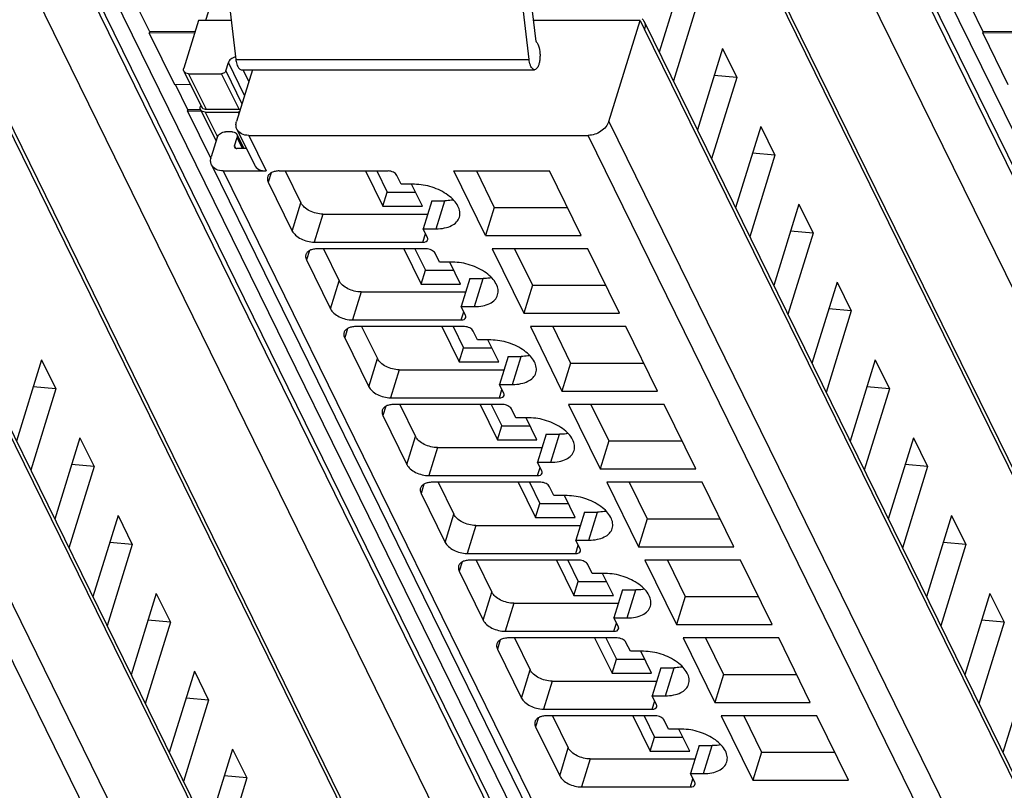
# Model space of a CAD drawing. Header units: millimetres. Extents: x 0 to 841, y 0 to 594.
# Tile 53 of 237: x 332 to 360, y 55 to 77. Entities that reach past the tile are written whole.
import ezdxf

# ---------------------------------------------------------------- set-up
doc = ezdxf.new("R2010")
doc.units = ezdxf.units.MM
doc.header["$LTSCALE"] = 46.255
doc.layers.get('0').update_dxf_attribs({"linetype": 'CONTINUOUS'})

msp = doc.modelspace()

# ---------------------------------------------------------------- linework, layer by layer
at = {"color": 9, "linetype": 'CONTINUOUS'}
for p, q in [((355.44946, 33.68029), (328.6777, 88.23541)), ((378.7523, 33.68029), (351.98054, 88.23541)), ((354.28841, 32.90348), (327.51662, 87.45865)), ((329.68447, 87.45865), (356.45626, 32.90348)), ((377.59125, 32.90348), (350.81947, 87.45865)), ((352.98732, 87.45865), (379.7591, 32.90348)), ((349.40741, 37.61283), (327.62742, 81.99579)), ((372.71025, 37.61283), (350.93026, 81.99579)), ((348.23159, 31.51324), (326.14656, 76.5178)), ((371.53443, 31.51324), (349.4494, 76.5178)), ((338.26916, 74.66228), (337.81703, 75.58362)), ((338.02632, 75.6697), (346.22376, 75.6697)), ((336.70703, 75.27029), (337.1951, 74.27572)), ((338.11616, 74.27572), (337.6281, 75.27029)), ((337.74441, 75.34863), (338.19654, 74.42728)), ((338.22462, 75.38375), (338.38875, 75.04928)), ((337.17089, 74.19739), (337.51069, 73.50495)), ((338.11254, 74.15545), (338.09196, 74.19739)), ((325.15068, 73.93864), (347.47975, 28.43679)), ((348.45353, 73.93864), (370.78259, 28.43679)), ((346.89818, 28.04512), (324.56912, 73.54697)), ((338.21207, 73.17906), (338.05831, 73.49239)), ((338.38503, 73.54697), (338.8731, 72.5524)), ((370.20103, 28.04512), (347.87196, 73.54697)), ((337.98569, 73.25739), (338.02128, 73.18486)), ((337.67572, 72.5524), (359.02865, 29.0397)), ((339.01355, 72.5006), (338.93352, 72.24159)), ((339.60461, 70.87405), (339.84667, 71.65738)), ((343.62677, 70.93621), (343.86884, 71.71954)), ((340.45973, 71.34657), (340.21766, 70.56325)), ((343.25716, 70.56325), (343.32834, 70.79358)), ((340.0812, 70.32496), (340.00116, 70.06596)), ((340.67226, 68.69842), (340.91432, 69.48174)), ((344.69442, 68.76058), (344.93649, 69.5439)), ((341.52737, 69.17094), (341.28531, 68.38761)), ((344.32481, 68.38761), (344.39599, 68.61795)), ((341.14885, 68.14933), (341.06881, 67.89032)), ((341.7399, 66.52278), (341.98197, 67.30611)), ((345.76207, 66.58494), (346.00413, 67.36827)), ((342.59502, 66.9953), (342.35295, 66.21198)), ((345.39245, 66.21198), (345.46363, 66.44231)), ((342.21649, 65.97369), (342.13646, 65.71469)), ((342.80755, 64.34715), (343.04961, 65.13047)), ((346.82971, 64.40931), (347.07178, 65.19263)), ((343.66267, 64.81967), (343.4206, 64.03634)), ((346.4601, 64.03634), (346.53128, 64.26668)), ((343.28414, 63.79806), (343.2041, 63.53905)), ((343.87519, 62.17151), (344.11726, 62.95484)), ((347.89736, 62.23367), (348.13943, 63.017)), ((344.73031, 62.64403), (344.48825, 61.86071)), ((347.52775, 61.86071), (347.59893, 62.09104)), ((344.35179, 61.62242), (344.27175, 61.36342)), ((348.96501, 60.05804), (349.20707, 60.84137)), ((344.94284, 59.99588), (345.18491, 60.7792)), ((345.79796, 60.4684), (345.55589, 59.68507)), ((348.59539, 59.68507), (348.66657, 59.91541)), ((345.41943, 59.44679), (345.3394, 59.18778)), ((350.03265, 57.8824), (350.27472, 58.66573)), ((346.01049, 57.82024), (346.25255, 58.60357)), ((346.86561, 58.29276), (346.62354, 57.50944)), ((349.66304, 57.50944), (349.73422, 57.73977)), ((346.48708, 57.27115), (346.40704, 57.01215)), ((347.07813, 55.64461), (347.3202, 56.42793)), ((351.1003, 55.70677), (351.34236, 56.4901)), ((347.93325, 56.11713), (347.69119, 55.3338)), ((350.73069, 55.3338), (350.80187, 55.56414))]:
    msp.add_line(p, q, dxfattribs=at)
at = {"color": 7, "linetype": 'CONTINUOUS'}
for p, q in [((329.02881, 87.80143), (355.80059, 33.24627)), ((352.33165, 87.80143), (379.10344, 33.24627)), ((327.61576, 82.21606), (349.39574, 37.8331)), ((350.9186, 82.21606), (372.69859, 37.8331)), ((337.60063, 79.34447), (338.02632, 75.6697)), ((346.22376, 75.6697), (345.79808, 79.34447)), ((346.10028, 78.84006), (346.40925, 76.17281)), ((337.70426, 78.44993), (337.1816, 76.75861)), ((350.56214, 78.15015), (349.85918, 75.87535)), ((350.9587, 77.34206), (350.25573, 75.06725)), ((335.61766, 76.44051), (335.27073, 77.14748)), ((358.92051, 76.44051), (358.57358, 77.14748)), ((326.13513, 76.73367), (348.22016, 31.72911)), ((336.98275, 76.75861), (336.57124, 75.42696)), ((337.90018, 76.75861), (336.98275, 76.75861)), ((349.32497, 76.75861), (346.34139, 76.75861)), ((348.45353, 73.93864), (349.32497, 76.75861)), ((349.32497, 76.75861), (349.44698, 76.50997)), ((349.43797, 76.73367), (371.523, 31.72911)), ((349.44698, 76.50997), (349.4494, 76.5178)), ((335.60543, 76.40132), (335.61754, 76.44048)), ((336.87524, 76.41072), (335.60543, 76.40132)), ((335.60543, 76.40132), (336.30703, 74.97161)), ((336.88734, 76.44989), (335.61757, 76.44048)), ((358.90828, 76.40132), (358.92038, 76.44048)), ((360.17808, 76.41072), (358.90828, 76.40132)), ((358.90828, 76.40132), (359.60987, 74.97161)), ((360.19019, 76.44989), (358.92041, 76.44048)), ((351.62979, 75.97452), (350.92682, 73.69971)), ((351.62979, 75.97452), (352.02634, 75.16642)), ((337.74441, 75.34863), (337.81703, 75.58362)), ((336.5759, 75.33885), (337.06397, 74.34427)), ((336.70703, 75.27029), (337.6281, 75.27029)), ((338.49211, 75.38375), (338.04554, 73.93864)), ((338.17562, 75.38375), (346.37306, 75.38375)), ((352.02634, 75.16642), (351.32338, 72.89162)), ((352.02634, 75.16642), (351.39719, 75.22182)), ((336.30703, 74.97161), (336.75449, 74.97493)), ((336.68531, 74.26487), (336.33838, 74.97185)), ((337.0444, 74.38415), (337.0351, 74.35405)), ((336.67308, 74.22568), (336.68518, 74.26485)), ((337.05812, 74.22853), (336.67308, 74.22568)), ((336.67308, 74.22568), (337.3254, 72.8964)), ((337.03981, 74.26747), (336.68522, 74.26485)), ((337.03976, 74.26594), (337.47232, 73.38447)), ((337.17089, 74.19739), (338.09196, 74.19739)), ((337.1951, 74.27572), (338.11616, 74.27572)), ((352.69744, 73.79888), (351.99447, 71.52408)), ((352.69744, 73.79888), (353.09399, 72.99079)), ((337.50567, 73.49239), (337.33622, 72.94406)), ((337.92251, 73.64906), (337.7383, 73.64906)), ((337.98569, 73.25739), (338.05831, 73.49239)), ((338.05364, 73.5805), (338.25064, 73.17906)), ((338.0572, 73.71837), (338.54527, 72.72379)), ((338.38503, 73.54697), (347.87196, 73.54697)), ((338.32186, 73.17906), (338.05359, 73.17906)), ((353.09399, 72.99079), (352.39102, 70.71598)), ((353.09399, 72.99079), (352.46484, 73.04619)), ((337.34789, 72.72379), (358.70082, 29.21109)), ((337.67572, 72.5524), (338.8731, 72.5524)), ((339.24153, 72.5524), (342.28103, 72.5524)), ((339.40746, 72.5524), (339.84667, 71.65738)), ((341.65053, 72.5524), (342.1355, 71.56414)), ((341.96376, 72.5524), (342.25653, 71.9558)), ((342.64826, 72.17943), (342.52625, 72.42808)), ((345.00777, 70.74973), (344.12315, 72.5524)), ((344.12315, 72.5524), (346.79423, 72.5524)), ((344.74962, 72.5524), (345.24984, 71.53306)), ((347.67885, 70.74973), (346.79423, 72.5524)), ((338.93352, 72.24159), (339.60461, 70.87405)), ((343.01669, 72.17943), (342.64826, 72.17943)), ((343.24077, 71.56414), (342.93883, 72.17943)), ((342.1355, 71.56414), (342.25653, 71.9558)), ((342.25653, 71.9558), (343.04857, 71.9558)), ((342.1355, 71.56414), (343.24077, 71.56414)), ((343.50041, 71.71954), (343.25835, 70.93621)), ((343.50041, 71.71954), (343.86884, 71.71954)), ((353.76508, 71.62325), (353.06212, 69.34844)), ((353.76508, 71.62325), (354.16164, 70.81515)), ((340.45973, 71.34657), (343.38516, 71.34657)), ((345.24984, 71.53306), (345.00777, 70.74973)), ((345.24984, 71.53306), (347.29445, 71.53306)), ((343.38037, 70.68757), (343.25835, 70.93621)), ((343.25835, 70.93621), (343.62677, 70.93621)), ((345.00777, 70.74973), (347.67885, 70.74973)), ((354.16164, 70.81515), (353.45867, 68.54035)), ((354.16164, 70.81515), (353.53248, 70.87055)), ((340.21766, 70.56325), (343.25716, 70.56325)), ((343.34867, 70.37676), (340.30917, 70.37676)), ((340.47511, 70.37676), (340.91432, 69.48174)), ((342.71818, 70.37676), (343.20315, 69.3885)), ((343.03141, 70.37676), (343.32418, 69.78017)), ((343.71591, 70.0038), (343.59389, 70.25244)), ((345.1908, 70.37676), (346.07542, 68.57409)), ((347.86187, 70.37676), (345.1908, 70.37676)), ((345.81726, 70.37676), (346.31748, 69.35742)), ((348.74649, 68.57409), (347.86187, 70.37676)), ((340.00116, 70.06596), (340.67226, 68.69842)), ((344.08434, 70.0038), (343.71591, 70.0038)), ((344.30842, 69.3885), (344.00648, 70.0038)), ((343.20315, 69.3885), (343.32418, 69.78017)), ((343.32418, 69.78017), (344.11622, 69.78017)), ((343.20315, 69.3885), (344.30842, 69.3885)), ((344.56806, 69.5439), (344.32599, 68.76058)), ((344.56806, 69.5439), (344.93649, 69.5439)), ((354.83273, 69.44761), (354.12976, 67.17281)), ((354.83273, 69.44761), (355.22928, 68.63952)), ((341.52737, 69.17094), (344.45281, 69.17094)), ((346.31748, 69.35742), (346.07542, 68.57409)), ((346.31748, 69.35742), (348.36209, 69.35742)), ((344.44801, 68.51193), (344.32599, 68.76058)), ((344.32599, 68.76058), (344.69442, 68.76058)), ((346.07542, 68.57409), (348.74649, 68.57409)), ((355.22928, 68.63952), (354.52632, 66.36471)), ((355.22928, 68.63952), (354.60013, 68.69492)), ((341.28531, 68.38761), (344.32481, 68.38761)), ((344.41632, 68.20113), (341.37682, 68.20113)), ((341.54276, 68.20113), (341.98197, 67.30611)), ((343.78582, 68.20113), (344.27079, 67.21287)), ((344.09906, 68.20113), (344.39183, 67.60453)), ((344.78356, 67.82816), (344.66154, 68.07681)), ((346.25844, 68.20113), (347.14306, 66.39846)), ((348.92952, 68.20113), (346.25844, 68.20113)), ((346.88491, 68.20113), (347.38513, 67.18179)), ((349.81414, 66.39846), (348.92952, 68.20113)), ((341.06881, 67.89032), (341.7399, 66.52278)), ((345.15198, 67.82816), (344.78356, 67.82816)), ((345.37607, 67.21287), (345.07412, 67.82816)), ((344.27079, 67.21287), (344.39183, 67.60453)), ((344.39183, 67.60453), (345.18386, 67.60453)), ((332.59753, 67.27198), (331.89456, 64.99717)), ((332.59753, 67.27198), (332.99409, 66.46388)), ((344.27079, 67.21287), (345.37607, 67.21287)), ((345.63571, 67.36827), (345.39364, 66.58494)), ((345.63571, 67.36827), (346.00413, 67.36827)), ((347.38513, 67.18179), (347.14306, 66.39846)), ((347.38513, 67.18179), (349.42974, 67.18179)), ((355.90038, 67.27198), (355.19741, 64.99717)), ((355.90038, 67.27198), (356.29693, 66.46388)), ((342.59502, 66.9953), (345.52045, 66.9953)), ((332.99409, 66.46388), (332.29112, 64.18908)), ((332.99409, 66.46388), (332.36493, 66.51928)), ((345.39364, 66.58494), (345.76207, 66.58494)), ((345.51566, 66.3363), (345.39364, 66.58494)), ((347.14306, 66.39846), (349.81414, 66.39846)), ((356.29693, 66.46388), (355.59396, 64.18908)), ((356.29693, 66.46388), (355.66778, 66.51928)), ((342.35295, 66.21198), (345.39245, 66.21198)), ((345.48397, 66.02549), (342.44447, 66.02549)), ((342.6104, 66.02549), (343.04961, 65.13047)), ((344.85347, 66.02549), (345.33844, 65.03723)), ((345.1667, 66.02549), (345.45947, 65.4289)), ((345.8512, 65.65253), (345.72919, 65.90117)), ((349.99717, 66.02549), (347.32609, 66.02549)), ((347.32609, 66.02549), (348.21071, 64.22282)), ((347.95256, 66.02549), (348.45278, 65.00615)), ((350.88179, 64.22282), (349.99717, 66.02549)), ((342.13646, 65.71469), (342.80755, 64.34715)), ((346.21963, 65.65253), (345.8512, 65.65253)), ((346.44371, 65.03723), (346.14177, 65.65253)), ((345.33844, 65.03723), (345.45947, 65.4289)), ((345.45947, 65.4289), (346.25151, 65.4289)), ((333.66518, 65.09634), (332.96221, 62.82154)), ((333.66518, 65.09634), (334.06173, 64.28825)), ((345.33844, 65.03723), (346.44371, 65.03723)), ((346.70335, 65.19263), (346.46129, 64.40931)), ((346.70335, 65.19263), (347.07178, 65.19263)), ((348.45278, 65.00615), (348.21071, 64.22282)), ((348.45278, 65.00615), (350.49739, 65.00615)), ((356.96802, 65.09634), (356.26505, 62.82154)), ((356.96802, 65.09634), (357.36458, 64.28825)), ((343.66267, 64.81967), (346.5881, 64.81967)), ((346.46129, 64.40931), (346.82971, 64.40931)), ((346.5833, 64.16066), (346.46129, 64.40931)), ((334.06173, 64.28825), (333.35877, 62.01344)), ((334.06173, 64.28825), (333.43258, 64.34365)), ((348.21071, 64.22282), (350.88179, 64.22282)), ((357.36458, 64.28825), (356.66161, 62.01344)), ((357.36458, 64.28825), (356.73542, 64.34365)), ((343.4206, 64.03634), (346.4601, 64.03634)), ((346.55161, 63.84986), (343.51211, 63.84986)), ((343.67805, 63.84986), (344.11726, 62.95484)), ((345.92112, 63.84986), (346.40609, 62.8616)), ((346.23435, 63.84986), (346.52712, 63.25326)), ((346.91885, 63.47689), (346.79683, 63.72554)), ((351.06481, 63.84986), (348.39374, 63.84986)), ((348.39374, 63.84986), (349.27836, 62.04719)), ((349.0202, 63.84986), (349.52042, 62.83052)), ((351.94943, 62.04719), (351.06481, 63.84986)), ((343.2041, 63.53905), (343.87519, 62.17151)), ((347.28728, 63.47689), (346.91885, 63.47689)), ((347.51136, 62.8616), (347.20942, 63.47689)), ((346.40609, 62.8616), (346.52712, 63.25326)), ((346.52712, 63.25326), (347.31916, 63.25326)), ((334.73283, 62.92071), (334.02986, 60.6459)), ((334.73283, 62.92071), (335.12938, 62.11261)), ((346.40609, 62.8616), (347.51136, 62.8616)), ((347.771, 63.017), (347.52893, 62.23367)), ((347.771, 63.017), (348.13943, 63.017)), ((349.52042, 62.83052), (349.27836, 62.04719)), ((349.52042, 62.83052), (351.56503, 62.83052)), ((358.03567, 62.92071), (357.3327, 60.6459)), ((358.03567, 62.92071), (358.43222, 62.11261)), ((344.73031, 62.64403), (347.65575, 62.64403)), ((347.52893, 62.23367), (347.89736, 62.23367)), ((347.65095, 61.98503), (347.52893, 62.23367)), ((335.12938, 62.11261), (334.42641, 59.83781)), ((335.12938, 62.11261), (334.50023, 62.16801)), ((349.27836, 62.04719), (351.94943, 62.04719)), ((358.43222, 62.11261), (357.72926, 59.83781)), ((358.43222, 62.11261), (357.80307, 62.16801)), ((344.48825, 61.86071), (347.52775, 61.86071)), ((347.61926, 61.67422), (344.57976, 61.67422)), ((344.7457, 61.67422), (345.18491, 60.7792)), ((346.98876, 61.67422), (347.47373, 60.68596)), ((347.302, 61.67422), (347.59476, 61.07763)), ((352.13246, 61.67422), (349.46138, 61.67422)), ((349.46138, 61.67422), (350.346, 59.87156)), ((350.08785, 61.67422), (350.58807, 60.65488)), ((353.01708, 59.87156), (352.13246, 61.67422)), ((347.9865, 61.30126), (347.86448, 61.5499)), ((344.27175, 61.36342), (344.94284, 59.99588)), ((348.35492, 61.30126), (347.9865, 61.30126)), ((348.579, 60.68596), (348.27706, 61.30126)), ((347.47373, 60.68596), (347.59476, 61.07763)), ((347.59476, 61.07763), (348.3868, 61.07763)), ((348.83865, 60.84137), (348.59658, 60.05804)), ((348.83865, 60.84137), (349.20707, 60.84137)), ((335.80047, 60.74507), (335.0975, 58.47027)), ((335.80047, 60.74507), (336.19703, 59.93698)), ((347.47373, 60.68596), (348.579, 60.68596)), ((350.58807, 60.65488), (350.346, 59.87156)), ((350.58807, 60.65488), (352.63268, 60.65488)), ((359.10332, 60.74507), (358.40035, 58.47027)), ((359.10332, 60.74507), (359.49987, 59.93698)), ((345.79796, 60.4684), (348.72339, 60.4684)), ((348.59658, 60.05804), (348.96501, 60.05804)), ((348.7186, 59.80939), (348.59658, 60.05804)), ((336.19703, 59.93698), (335.49406, 57.66217)), ((336.19703, 59.93698), (335.56787, 59.99238)), ((350.346, 59.87156), (353.01708, 59.87156)), ((359.49987, 59.93698), (358.7969, 57.66217)), ((359.49987, 59.93698), (358.87072, 59.99238)), ((345.55589, 59.68507), (348.59539, 59.68507)), ((348.68691, 59.49859), (345.64741, 59.49859)), ((345.81334, 59.49859), (346.25255, 58.60357)), ((348.05641, 59.49859), (348.54138, 58.51033)), ((348.36964, 59.49859), (348.66241, 58.90199)), ((353.20011, 59.49859), (350.52903, 59.49859)), ((350.52903, 59.49859), (351.41365, 57.69592)), ((351.1555, 59.49859), (351.65572, 58.47925)), ((354.08473, 57.69592), (353.20011, 59.49859)), ((345.3394, 59.18778), (346.01049, 57.82024)), ((349.05414, 59.12562), (348.93213, 59.37427)), ((348.54138, 58.51033), (348.66241, 58.90199)), ((348.66241, 58.90199), (349.45445, 58.90199)), ((349.42257, 59.12562), (349.05414, 59.12562)), ((349.64665, 58.51033), (349.34471, 59.12562)), ((349.90629, 58.66573), (349.66423, 57.8824)), ((349.90629, 58.66573), (350.27472, 58.66573)), ((336.86812, 58.56944), (336.16515, 56.29463)), ((336.86812, 58.56944), (337.26467, 57.76134)), ((348.54138, 58.51033), (349.64665, 58.51033)), ((351.65572, 58.47925), (351.41365, 57.69592)), ((351.65572, 58.47925), (353.70033, 58.47925)), ((360.17096, 58.56944), (359.46799, 56.29463)), ((346.86561, 58.29276), (349.79104, 58.29276)), ((337.26467, 57.76134), (336.63552, 57.81674)), ((349.66423, 57.8824), (350.03265, 57.8824)), ((349.78624, 57.63376), (349.66423, 57.8824)), ((337.26467, 57.76134), (336.56171, 55.48654)), ((351.41365, 57.69592), (354.08473, 57.69592)), ((346.62354, 57.50944), (349.66304, 57.50944)), ((349.75455, 57.32295), (346.71505, 57.32295)), ((346.88099, 57.32295), (347.3202, 56.42793)), ((349.12406, 57.32295), (349.60902, 56.33469)), ((349.43729, 57.32295), (349.73006, 56.72636)), ((354.26775, 57.32295), (351.59667, 57.32295)), ((351.59667, 57.32295), (352.4813, 55.52029)), ((352.22314, 57.32295), (352.72336, 56.30361)), ((355.15237, 55.52029), (354.26775, 57.32295)), ((346.40704, 57.01215), (347.07813, 55.64461)), ((350.12179, 56.94999), (349.99977, 57.19863)), ((349.60902, 56.33469), (349.73006, 56.72636)), ((349.73006, 56.72636), (350.5221, 56.72636)), ((350.49021, 56.94999), (350.12179, 56.94999)), ((350.7143, 56.33469), (350.41235, 56.94999)), ((350.97394, 56.4901), (350.73187, 55.70677)), ((350.97394, 56.4901), (351.34236, 56.4901)), ((337.93577, 56.3938), (337.2328, 54.119)), ((337.93577, 56.3938), (338.33232, 55.58571)), ((349.60902, 56.33469), (350.7143, 56.33469)), ((352.72336, 56.30361), (352.4813, 55.52029)), ((352.72336, 56.30361), (354.76797, 56.30361)), ((347.93325, 56.11713), (350.85869, 56.11713)), ((338.33232, 55.58571), (337.70317, 55.64111)), ((350.73187, 55.70677), (351.1003, 55.70677)), ((350.85389, 55.45812), (350.73187, 55.70677)), ((338.33232, 55.58571), (337.62935, 53.3109)), ((347.69119, 55.3338), (350.73069, 55.3338)), ((352.4813, 55.52029), (355.15237, 55.52029))]:
    msp.add_line(p, q, dxfattribs=at)
for centre, radius, start, end in [((349.2099, 76.62174), 0.25405, 26.13953, 28.651716), ((349.2084, 76.62104), 0.25571, 20.378799, 26.132367), ((337.19494, 74.47912), 0.2034, 263.10788, 270.044676), ((337.95958, 73.53431), 0.10478, 26.152647, 30.827112)]:
    msp.add_arc(centre, radius, start, end, dxfattribs=at)
for points in [[(349.38817, 76.80308), (349.40568, 76.78551), (349.42095, 76.76533), (349.43284, 76.74356)], [(338.01848, 75.73811), (337.99525, 75.73492), (337.97229, 75.72839), (337.95073, 75.71916)], [(337.82533, 75.6049), (337.82209, 75.59802), (337.81928, 75.5909), (337.81703, 75.58362)], [(338.12641, 74.20004), (338.11502, 74.19832), (338.10348, 74.19739), (338.09196, 74.19739)], [(338.11616, 74.27572), (338.12806, 74.27572), (338.14005, 74.27773), (338.15145, 74.28116)], [(338.00837, 73.62792), (338.02489, 73.6183), (338.03976, 73.60442), (338.04956, 73.58801)], [(337.98569, 73.25739), (337.98135, 73.24334), (337.98155, 73.22655), (337.98802, 73.21334)]]:
    msp.add_open_spline(points, degree=3, dxfattribs=at)
for points, knots in [([(349.4481, 76.71009), (349.45353, 76.69548), (349.47065, 76.63271), (349.46393, 76.56481), (349.4494, 76.5178)], [0, 0, 0, 0, 0.24049099, 1, 1, 1, 1]), ([(346.46989, 76.09708), (346.50054, 76.03462), (346.52364, 75.92383), (346.53111, 75.7734), (346.5233, 75.6555), (346.50117, 75.54784), (346.46714, 75.45123), (346.41194, 75.38375), (346.37306, 75.38376)], [0, 0, 0, 0, 0.27031636, 0.42849814, 0.58563937, 0.72925847, 0.84897904, 1, 1, 1, 1]), ([(346.40925, 76.17281), (346.41507, 76.16924), (346.44089, 76.14898), (346.45854, 76.12021), (346.46989, 76.09708)], [0, 0, 0, 0, 0.20946324, 1, 1, 1, 1]), ([(337.95073, 75.71916), (337.93685, 75.71321), (337.88629, 75.68662), (337.84328, 75.64298), (337.82533, 75.6049)], [0, 0, 0, 0, 0.26402802, 1, 1, 1, 1]), ([(336.57591, 75.33885), (336.56627, 75.35848), (336.56226, 75.39034), (336.56889, 75.41938), (336.57124, 75.42696)], [0, 0, 0, 0, 0.7338598, 1, 1, 1, 1]), ([(338.02632, 75.6697), (338.02853, 75.65063), (338.03866, 75.58262), (338.05692, 75.51499), (338.07879, 75.47042)], [0, 0, 0, 0, 0.27893412, 1, 1, 1, 1]), ([(338.07879, 75.47042), (338.08509, 75.45759), (338.1059, 75.41986), (338.1456, 75.38376), (338.17562, 75.38376)], [0, 0, 0, 0, 0.32261421, 1, 1, 1, 1]), ([(346.27624, 75.47042), (346.26963, 75.48388), (346.24337, 75.54771), (346.22996, 75.61618), (346.22376, 75.6697)], [0, 0, 0, 0, 0.21767694, 1, 1, 1, 1]), ([(346.37306, 75.38376), (346.3642, 75.38376), (346.31919, 75.39466), (346.29205, 75.43821), (346.27624, 75.47042)], [0, 0, 0, 0, 0.1980752, 1, 1, 1, 1]), ([(336.70703, 75.27029), (336.6795, 75.27029), (336.62676, 75.27958), (336.58639, 75.31751), (336.57591, 75.33885)], [0, 0, 0, 0, 0.53653651, 1, 1, 1, 1]), ([(337.74441, 75.34863), (337.74105, 75.33777), (337.7167, 75.295), (337.66514, 75.27029), (337.6281, 75.27029)], [0, 0, 0, 0, 0.23470992, 1, 1, 1, 1]), ([(337.03977, 74.26595), (337.03013, 74.28558), (337.02612, 74.31743), (337.03275, 74.34647), (337.0351, 74.35405)], [0, 0, 0, 0, 0.7338598, 1, 1, 1, 1]), ([(337.06398, 74.34428), (337.07295, 74.326), (337.10466, 74.29274), (337.14774, 74.27996), (337.17053, 74.27719)], [0, 0, 0, 0, 0.46993173, 1, 1, 1, 1]), ([(337.17089, 74.19739), (337.14336, 74.19739), (337.09062, 74.20668), (337.05025, 74.2446), (337.03977, 74.26595)], [0, 0, 0, 0, 0.53653651, 1, 1, 1, 1]), ([(338.0572, 73.71837), (338.04128, 73.75081), (338.02268, 73.82584), (338.0341, 73.90162), (338.04554, 73.93864)], [0, 0, 0, 0, 0.48263732, 1, 1, 1, 1]), ([(348.45353, 73.93864), (348.41869, 73.8259), (348.24338, 73.62743), (347.99825, 73.54697), (347.87196, 73.54697)], [0, 0, 0, 0, 0.48302105, 1, 1, 1, 1]), ([(337.50567, 73.49239), (337.51961, 73.53748), (337.58972, 73.61688), (337.68778, 73.64906), (337.7383, 73.64906)], [0, 0, 0, 0, 0.48301924, 1, 1, 1, 1]), ([(337.92251, 73.64906), (337.9304, 73.64906), (337.95998, 73.64742), (337.98956, 73.63887), (338.00837, 73.62792)], [0, 0, 0, 0, 0.26597106, 1, 1, 1, 1]), ([(338.05363, 73.5805), (338.06327, 73.56087), (338.06729, 73.52901), (338.06065, 73.49997), (338.05831, 73.49239)], [0, 0, 0, 0, 0.7338598, 1, 1, 1, 1]), ([(338.38503, 73.54697), (338.31622, 73.54697), (338.18436, 73.5702), (338.08341, 73.66497), (338.0572, 73.71837)], [0, 0, 0, 0, 0.53640252, 1, 1, 1, 1]), ([(337.34789, 72.72379), (337.33197, 72.75624), (337.31336, 72.83126), (337.32479, 72.90705), (337.33622, 72.94406)], [0, 0, 0, 0, 0.48263732, 1, 1, 1, 1]), ([(337.98802, 73.21334), (337.99325, 73.20265), (338.01348, 73.18373), (338.03983, 73.17906), (338.05359, 73.17906)], [0, 0, 0, 0, 0.46369268, 1, 1, 1, 1]), ([(337.67572, 72.5524), (337.6069, 72.5524), (337.47505, 72.57562), (337.3741, 72.6704), (337.34789, 72.72379)], [0, 0, 0, 0, 0.53640252, 1, 1, 1, 1]), ([(338.54527, 72.72379), (338.57148, 72.6704), (338.67243, 72.57562), (338.80428, 72.5524), (338.8731, 72.5524)], [0, 0, 0, 0, 0.46359768, 1, 1, 1, 1]), ([(338.91634, 72.38922), (338.91284, 72.3779), (338.90314, 72.32818), (338.91659, 72.27608), (338.93352, 72.24159)], [0, 0, 0, 0, 0.23564532, 1, 1, 1, 1]), ([(339.24153, 72.5524), (339.20239, 72.5524), (339.12867, 72.54617), (339.0296, 72.51506), (338.95412, 72.46331), (338.92403, 72.41411), (338.91634, 72.38922)], [0, 0, 0, 0, 0.30375974, 0.56999726, 0.79778841, 1, 1, 1, 1]), ([(342.52625, 72.42808), (342.50701, 72.46727), (342.42558, 72.52871), (342.33187, 72.5524), (342.28103, 72.5524)], [0, 0, 0, 0, 0.46198205, 1, 1, 1, 1]), ([(344.27712, 71.26258), (344.29187, 71.31032), (344.2987, 71.41998), (344.23953, 71.58362), (344.1221, 71.74147), (343.88997, 71.94153), (343.51724, 72.1207), (343.18378, 72.17943), (343.01669, 72.17943)], [0, 0, 0, 0, 0.08651326, 0.18324425, 0.2955517, 0.42361951, 0.71069026, 1, 1, 1, 1]), ([(340.45973, 71.34657), (340.33262, 71.34657), (340.14256, 71.39543), (339.94248, 71.52539), (339.86889, 71.61211), (339.84667, 71.65738)], [0, 0, 0, 0, 0.53501664, 0.78777233, 1, 1, 1, 1]), ([(344.10949, 71.74333), (344.09059, 71.73933), (344.01115, 71.72499), (343.93021, 71.71954), (343.86884, 71.71954)], [0, 0, 0, 0, 0.23947121, 1, 1, 1, 1]), ([(343.62677, 70.93621), (343.70504, 70.93621), (343.85249, 70.94866), (344.05061, 71.0109), (344.2016, 71.11437), (344.26175, 71.2128), (344.27712, 71.26258)], [0, 0, 0, 0, 0.30376172, 0.57000494, 0.79777765, 1, 1, 1, 1]), ([(339.60461, 70.87405), (339.62682, 70.82879), (339.70041, 70.74206), (339.90049, 70.6121), (340.09055, 70.56325), (340.21766, 70.56325)], [0, 0, 0, 0, 0.21222789, 0.46498369, 1, 1, 1, 1]), ([(343.25716, 70.56325), (343.28635, 70.56325), (343.33851, 70.56921), (343.38082, 70.60779), (343.38723, 70.62852)], [0, 0, 0, 0, 0.57363204, 1, 1, 1, 1]), ([(343.38723, 70.62852), (343.38864, 70.63305), (343.39249, 70.65294), (343.38713, 70.67378), (343.38037, 70.68757)], [0, 0, 0, 0, 0.23585703, 1, 1, 1, 1]), ([(339.98399, 70.21358), (339.98049, 70.20227), (339.97079, 70.15255), (339.98424, 70.10045), (340.00116, 70.06596)], [0, 0, 0, 0, 0.23564532, 1, 1, 1, 1]), ([(340.30917, 70.37676), (340.27004, 70.37676), (340.19632, 70.37054), (340.09725, 70.33943), (340.02177, 70.28767), (339.99168, 70.23847), (339.98399, 70.21358)], [0, 0, 0, 0, 0.30375974, 0.56999726, 0.79778841, 1, 1, 1, 1]), ([(343.59389, 70.25244), (343.57466, 70.29164), (343.49323, 70.35308), (343.39952, 70.37676), (343.34867, 70.37676)], [0, 0, 0, 0, 0.46198205, 1, 1, 1, 1]), ([(345.34477, 69.08695), (345.35951, 69.13469), (345.36635, 69.24435), (345.30717, 69.40799), (345.18975, 69.56583), (344.95762, 69.76589), (344.58489, 69.94506), (344.25143, 70.0038), (344.08434, 70.0038)], [0, 0, 0, 0, 0.08651326, 0.18324425, 0.2955517, 0.42361951, 0.71069026, 1, 1, 1, 1]), ([(341.52737, 69.17094), (341.40026, 69.17094), (341.2102, 69.21979), (341.01012, 69.34975), (340.93653, 69.43648), (340.91432, 69.48174)], [0, 0, 0, 0, 0.53501664, 0.78777233, 1, 1, 1, 1]), ([(345.17714, 69.5677), (345.15823, 69.5637), (345.07879, 69.54936), (344.99785, 69.5439), (344.93649, 69.5439)], [0, 0, 0, 0, 0.23947121, 1, 1, 1, 1]), ([(344.69442, 68.76058), (344.77269, 68.76058), (344.92013, 68.77302), (345.11826, 68.83526), (345.26925, 68.93873), (345.32939, 69.03716), (345.34477, 69.08695)], [0, 0, 0, 0, 0.30376172, 0.57000494, 0.79777765, 1, 1, 1, 1]), ([(340.67226, 68.69842), (340.69447, 68.65315), (340.76806, 68.56642), (340.96814, 68.43646), (341.1582, 68.38761), (341.28531, 68.38761)], [0, 0, 0, 0, 0.21222789, 0.46498369, 1, 1, 1, 1]), ([(344.32481, 68.38761), (344.354, 68.38761), (344.40616, 68.39357), (344.44846, 68.43216), (344.45488, 68.45289)], [0, 0, 0, 0, 0.57363204, 1, 1, 1, 1]), ([(344.45488, 68.45289), (344.45628, 68.45741), (344.46014, 68.47731), (344.45478, 68.49814), (344.44801, 68.51193)], [0, 0, 0, 0, 0.23585703, 1, 1, 1, 1]), ([(341.05163, 68.03795), (341.04813, 68.02663), (341.03844, 67.97691), (341.05188, 67.92481), (341.06881, 67.89032)], [0, 0, 0, 0, 0.23564532, 1, 1, 1, 1]), ([(341.37682, 68.20113), (341.33768, 68.20113), (341.26396, 68.1949), (341.1649, 68.16379), (341.08942, 68.11204), (341.05932, 68.06284), (341.05163, 68.03795)], [0, 0, 0, 0, 0.30375974, 0.56999726, 0.79778841, 1, 1, 1, 1]), ([(344.66154, 68.07681), (344.64231, 68.116), (344.56087, 68.17744), (344.46717, 68.20113), (344.41632, 68.20113)], [0, 0, 0, 0, 0.46198205, 1, 1, 1, 1]), ([(346.41242, 66.91131), (346.42716, 66.95906), (346.43399, 67.06871), (346.37482, 67.23235), (346.2574, 67.3902), (346.02527, 67.59026), (345.65253, 67.76943), (345.31907, 67.82816), (345.15198, 67.82816)], [0, 0, 0, 0, 0.08651326, 0.18324425, 0.2955517, 0.42361951, 0.71069026, 1, 1, 1, 1]), ([(342.59502, 66.9953), (342.46791, 66.9953), (342.27785, 67.04416), (342.07777, 67.17412), (342.00418, 67.26084), (341.98197, 67.30611)], [0, 0, 0, 0, 0.53501664, 0.78777233, 1, 1, 1, 1]), ([(346.24478, 67.39206), (346.22588, 67.38806), (346.14644, 67.37372), (346.0655, 67.36827), (346.00413, 67.36827)], [0, 0, 0, 0, 0.23947121, 1, 1, 1, 1]), ([(345.76207, 66.58494), (345.84034, 66.58494), (345.98778, 66.59739), (346.1859, 66.65963), (346.33689, 66.7631), (346.39704, 66.86153), (346.41242, 66.91131)], [0, 0, 0, 0, 0.30376172, 0.57000494, 0.79777765, 1, 1, 1, 1]), ([(341.7399, 66.52278), (341.76211, 66.47752), (341.8357, 66.39079), (342.03578, 66.26083), (342.22584, 66.21198), (342.35295, 66.21198)], [0, 0, 0, 0, 0.21222789, 0.46498369, 1, 1, 1, 1]), ([(345.52253, 66.27725), (345.52393, 66.28178), (345.52779, 66.30167), (345.52243, 66.32251), (345.51566, 66.3363)], [0, 0, 0, 0, 0.23585703, 1, 1, 1, 1]), ([(345.39245, 66.21198), (345.42164, 66.21198), (345.4738, 66.21794), (345.51611, 66.25653), (345.52253, 66.27725)], [0, 0, 0, 0, 0.57363204, 1, 1, 1, 1]), ([(342.11928, 65.86231), (342.11578, 65.851), (342.10608, 65.80128), (342.11953, 65.74918), (342.13646, 65.71469)], [0, 0, 0, 0, 0.23564532, 1, 1, 1, 1]), ([(342.44447, 66.02549), (342.40533, 66.02549), (342.33161, 66.01927), (342.23254, 65.98816), (342.15706, 65.9364), (342.12697, 65.8872), (342.11928, 65.86231)], [0, 0, 0, 0, 0.30375974, 0.56999726, 0.79778841, 1, 1, 1, 1]), ([(345.72919, 65.90117), (345.70995, 65.94037), (345.62852, 66.00181), (345.53481, 66.02549), (345.48397, 66.02549)], [0, 0, 0, 0, 0.46198205, 1, 1, 1, 1]), ([(347.48006, 64.73568), (347.49481, 64.78342), (347.50164, 64.89308), (347.44247, 65.05672), (347.32504, 65.21456), (347.09291, 65.41463), (346.72018, 65.59379), (346.38672, 65.65253), (346.21963, 65.65253)], [0, 0, 0, 0, 0.08651326, 0.18324425, 0.2955517, 0.42361951, 0.71069026, 1, 1, 1, 1]), ([(343.66267, 64.81967), (343.53555, 64.81967), (343.3455, 64.86852), (343.14542, 64.99848), (343.07183, 65.08521), (343.04961, 65.13047)], [0, 0, 0, 0, 0.53501664, 0.78777233, 1, 1, 1, 1]), ([(347.31243, 65.21643), (347.29352, 65.21243), (347.21409, 65.19809), (347.13315, 65.19263), (347.07178, 65.19263)], [0, 0, 0, 0, 0.23947121, 1, 1, 1, 1]), ([(346.82971, 64.40931), (346.90798, 64.40931), (347.05543, 64.42175), (347.25355, 64.48399), (347.40454, 64.58746), (347.46469, 64.68589), (347.48006, 64.73568)], [0, 0, 0, 0, 0.30376172, 0.57000494, 0.79777765, 1, 1, 1, 1]), ([(342.80755, 64.34715), (342.82976, 64.30188), (342.90335, 64.21515), (343.10343, 64.08519), (343.29349, 64.03634), (343.4206, 64.03634)], [0, 0, 0, 0, 0.21222789, 0.46498369, 1, 1, 1, 1]), ([(346.59017, 64.10162), (346.59158, 64.10615), (346.59543, 64.12604), (346.59007, 64.14687), (346.5833, 64.16066)], [0, 0, 0, 0, 0.23585703, 1, 1, 1, 1]), ([(346.4601, 64.03634), (346.48929, 64.03634), (346.54145, 64.0423), (346.58376, 64.08089), (346.59017, 64.10162)], [0, 0, 0, 0, 0.57363204, 1, 1, 1, 1]), ([(343.18693, 63.68668), (343.18343, 63.67536), (343.17373, 63.62564), (343.18718, 63.57354), (343.2041, 63.53905)], [0, 0, 0, 0, 0.23564532, 1, 1, 1, 1]), ([(343.51211, 63.84986), (343.47298, 63.84986), (343.39926, 63.84363), (343.30019, 63.81252), (343.22471, 63.76077), (343.19462, 63.71157), (343.18693, 63.68668)], [0, 0, 0, 0, 0.30375974, 0.56999726, 0.79778841, 1, 1, 1, 1]), ([(346.79683, 63.72554), (346.7776, 63.76473), (346.69617, 63.82617), (346.60246, 63.84986), (346.55161, 63.84986)], [0, 0, 0, 0, 0.46198205, 1, 1, 1, 1]), ([(348.54771, 62.56004), (348.56245, 62.60779), (348.56928, 62.71744), (348.51011, 62.88108), (348.39269, 63.03893), (348.16056, 63.23899), (347.78783, 63.41816), (347.45437, 63.47689), (347.28728, 63.47689)], [0, 0, 0, 0, 0.08651326, 0.18324425, 0.2955517, 0.42361951, 0.71069026, 1, 1, 1, 1]), ([(348.38008, 63.04079), (348.36117, 63.03679), (348.28173, 63.02245), (348.20079, 63.017), (348.13943, 63.017)], [0, 0, 0, 0, 0.23947121, 1, 1, 1, 1]), ([(344.73031, 62.64403), (344.6032, 62.64403), (344.41314, 62.69289), (344.21306, 62.82285), (344.13947, 62.90957), (344.11726, 62.95484)], [0, 0, 0, 0, 0.53501664, 0.78777233, 1, 1, 1, 1]), ([(347.89736, 62.23367), (347.97563, 62.23367), (348.12307, 62.24612), (348.3212, 62.30836), (348.47218, 62.41183), (348.53233, 62.51026), (348.54771, 62.56004)], [0, 0, 0, 0, 0.30376172, 0.57000494, 0.79777765, 1, 1, 1, 1]), ([(343.87519, 62.17151), (343.89741, 62.12625), (343.971, 62.03952), (344.17108, 61.90956), (344.36114, 61.86071), (344.48825, 61.86071)], [0, 0, 0, 0, 0.21222789, 0.46498369, 1, 1, 1, 1]), ([(347.65782, 61.92598), (347.65922, 61.93051), (347.66308, 61.9504), (347.65772, 61.97124), (347.65095, 61.98503)], [0, 0, 0, 0, 0.23585703, 1, 1, 1, 1]), ([(344.57976, 61.67422), (344.54062, 61.67422), (344.4669, 61.668), (344.36784, 61.63689), (344.29236, 61.58513), (344.26226, 61.53593), (344.25457, 61.51104)], [0, 0, 0, 0, 0.30375974, 0.56999726, 0.79778841, 1, 1, 1, 1]), ([(347.52775, 61.86071), (347.55694, 61.86071), (347.6091, 61.86667), (347.6514, 61.90526), (347.65782, 61.92598)], [0, 0, 0, 0, 0.57363204, 1, 1, 1, 1]), ([(347.86448, 61.5499), (347.84525, 61.5891), (347.76381, 61.65054), (347.6701, 61.67422), (347.61926, 61.67422)], [0, 0, 0, 0, 0.46198205, 1, 1, 1, 1]), ([(344.25457, 61.51104), (344.25107, 61.49973), (344.24138, 61.45001), (344.25482, 61.39791), (344.27175, 61.36342)], [0, 0, 0, 0, 0.23564532, 1, 1, 1, 1]), ([(349.61536, 60.38441), (349.6301, 60.43215), (349.63693, 60.54181), (349.57776, 60.70545), (349.46034, 60.86329), (349.22821, 61.06336), (348.85547, 61.24252), (348.52201, 61.30126), (348.35492, 61.30126)], [0, 0, 0, 0, 0.08651326, 0.18324425, 0.2955517, 0.42361951, 0.71069026, 1, 1, 1, 1]), ([(349.44772, 60.86516), (349.42882, 60.86116), (349.34938, 60.84682), (349.26844, 60.84137), (349.20707, 60.84137)], [0, 0, 0, 0, 0.23947121, 1, 1, 1, 1]), ([(345.79796, 60.4684), (345.67085, 60.4684), (345.48079, 60.51725), (345.28071, 60.64721), (345.20712, 60.73394), (345.18491, 60.7792)], [0, 0, 0, 0, 0.53501664, 0.78777233, 1, 1, 1, 1]), ([(348.96501, 60.05804), (349.04328, 60.05804), (349.19072, 60.07048), (349.38884, 60.13272), (349.53983, 60.23619), (349.59998, 60.33462), (349.61536, 60.38441)], [0, 0, 0, 0, 0.30376172, 0.57000494, 0.79777765, 1, 1, 1, 1]), ([(344.94284, 59.99588), (344.96505, 59.95061), (345.03864, 59.86388), (345.23872, 59.73392), (345.42878, 59.68507), (345.55589, 59.68507)], [0, 0, 0, 0, 0.21222789, 0.46498369, 1, 1, 1, 1]), ([(348.59539, 59.68507), (348.62458, 59.68507), (348.67674, 59.69103), (348.71905, 59.72962), (348.72547, 59.75035)], [0, 0, 0, 0, 0.57363204, 1, 1, 1, 1]), ([(348.72547, 59.75035), (348.72687, 59.75488), (348.73073, 59.77477), (348.72537, 59.7956), (348.7186, 59.80939)], [0, 0, 0, 0, 0.23585703, 1, 1, 1, 1]), ([(345.64741, 59.49859), (345.60827, 59.49859), (345.53455, 59.49236), (345.43548, 59.46125), (345.36, 59.4095), (345.32991, 59.3603), (345.32222, 59.33541)], [0, 0, 0, 0, 0.30375974, 0.56999726, 0.79778841, 1, 1, 1, 1]), ([(348.93213, 59.37427), (348.91289, 59.41346), (348.83146, 59.47491), (348.73775, 59.49859), (348.68691, 59.49859)], [0, 0, 0, 0, 0.46198205, 1, 1, 1, 1]), ([(345.32222, 59.33541), (345.31872, 59.32409), (345.30902, 59.27437), (345.32247, 59.22228), (345.3394, 59.18778)], [0, 0, 0, 0, 0.23564532, 1, 1, 1, 1]), ([(350.683, 58.20877), (350.69775, 58.25652), (350.70458, 58.36617), (350.64541, 58.52981), (350.52798, 58.68766), (350.29585, 58.88772), (349.92312, 59.06689), (349.58966, 59.12562), (349.42257, 59.12562)], [0, 0, 0, 0, 0.08651326, 0.18324425, 0.2955517, 0.42361951, 0.71069026, 1, 1, 1, 1]), ([(350.51537, 58.68953), (350.49646, 58.68552), (350.41703, 58.67118), (350.33609, 58.66573), (350.27472, 58.66573)], [0, 0, 0, 0, 0.23947121, 1, 1, 1, 1]), ([(346.86561, 58.29276), (346.73849, 58.29276), (346.54844, 58.34162), (346.34836, 58.47158), (346.27477, 58.5583), (346.25255, 58.60357)], [0, 0, 0, 0, 0.53501664, 0.78777233, 1, 1, 1, 1]), ([(350.03265, 57.8824), (350.11092, 57.8824), (350.25837, 57.89485), (350.45649, 57.95709), (350.60748, 58.06056), (350.66763, 58.15899), (350.683, 58.20877)], [0, 0, 0, 0, 0.30376172, 0.57000494, 0.79777765, 1, 1, 1, 1]), ([(346.01049, 57.82024), (346.0327, 57.77498), (346.10629, 57.68825), (346.30637, 57.55829), (346.49643, 57.50944), (346.62354, 57.50944)], [0, 0, 0, 0, 0.21222789, 0.46498369, 1, 1, 1, 1]), ([(349.66304, 57.50944), (349.69223, 57.50944), (349.74439, 57.5154), (349.7867, 57.55399), (349.79311, 57.57471)], [0, 0, 0, 0, 0.57363204, 1, 1, 1, 1]), ([(349.79311, 57.57471), (349.79452, 57.57924), (349.79837, 57.59913), (349.79301, 57.61997), (349.78624, 57.63376)], [0, 0, 0, 0, 0.23585703, 1, 1, 1, 1]), ([(346.71505, 57.32295), (346.67592, 57.32295), (346.6022, 57.31673), (346.50313, 57.28562), (346.42765, 57.23386), (346.39756, 57.18466), (346.38986, 57.15977)], [0, 0, 0, 0, 0.30375974, 0.56999726, 0.79778841, 1, 1, 1, 1]), ([(349.99977, 57.19863), (349.98054, 57.23783), (349.8991, 57.29927), (349.8054, 57.32295), (349.75455, 57.32295)], [0, 0, 0, 0, 0.46198205, 1, 1, 1, 1]), ([(346.38986, 57.15977), (346.38637, 57.14846), (346.37667, 57.09874), (346.39012, 57.04664), (346.40704, 57.01215)], [0, 0, 0, 0, 0.23564532, 1, 1, 1, 1]), ([(351.75065, 56.03314), (351.76539, 56.08088), (351.77222, 56.19054), (351.71305, 56.35418), (351.59563, 56.51202), (351.3635, 56.71209), (350.99077, 56.89125), (350.65731, 56.94999), (350.49021, 56.94999)], [0, 0, 0, 0, 0.08651326, 0.18324425, 0.2955517, 0.42361951, 0.71069026, 1, 1, 1, 1]), ([(347.93325, 56.11713), (347.80614, 56.11713), (347.61608, 56.16598), (347.416, 56.29594), (347.34241, 56.38267), (347.3202, 56.42793)], [0, 0, 0, 0, 0.53501664, 0.78777233, 1, 1, 1, 1]), ([(351.58301, 56.51389), (351.56411, 56.50989), (351.48467, 56.49555), (351.40373, 56.4901), (351.34236, 56.4901)], [0, 0, 0, 0, 0.23947121, 1, 1, 1, 1]), ([(351.1003, 55.70677), (351.17857, 55.70677), (351.32601, 55.71921), (351.52414, 55.78145), (351.67512, 55.88492), (351.73527, 55.98335), (351.75065, 56.03314)], [0, 0, 0, 0, 0.30376172, 0.57000494, 0.79777765, 1, 1, 1, 1]), ([(347.07813, 55.64461), (347.10035, 55.59934), (347.17394, 55.51261), (347.37402, 55.38265), (347.56407, 55.3338), (347.69119, 55.3338)], [0, 0, 0, 0, 0.21222789, 0.46498369, 1, 1, 1, 1]), ([(350.73069, 55.3338), (350.75988, 55.3338), (350.81204, 55.33976), (350.85434, 55.37835), (350.86076, 55.39908)], [0, 0, 0, 0, 0.57363204, 1, 1, 1, 1]), ([(350.86076, 55.39908), (350.86216, 55.40361), (350.86602, 55.4235), (350.86066, 55.44433), (350.85389, 55.45812)], [0, 0, 0, 0, 0.23585703, 1, 1, 1, 1])]:
    msp.add_open_spline(points, degree=3, knots=knots, dxfattribs=at)

doc.saveas('drawing.dxf')
